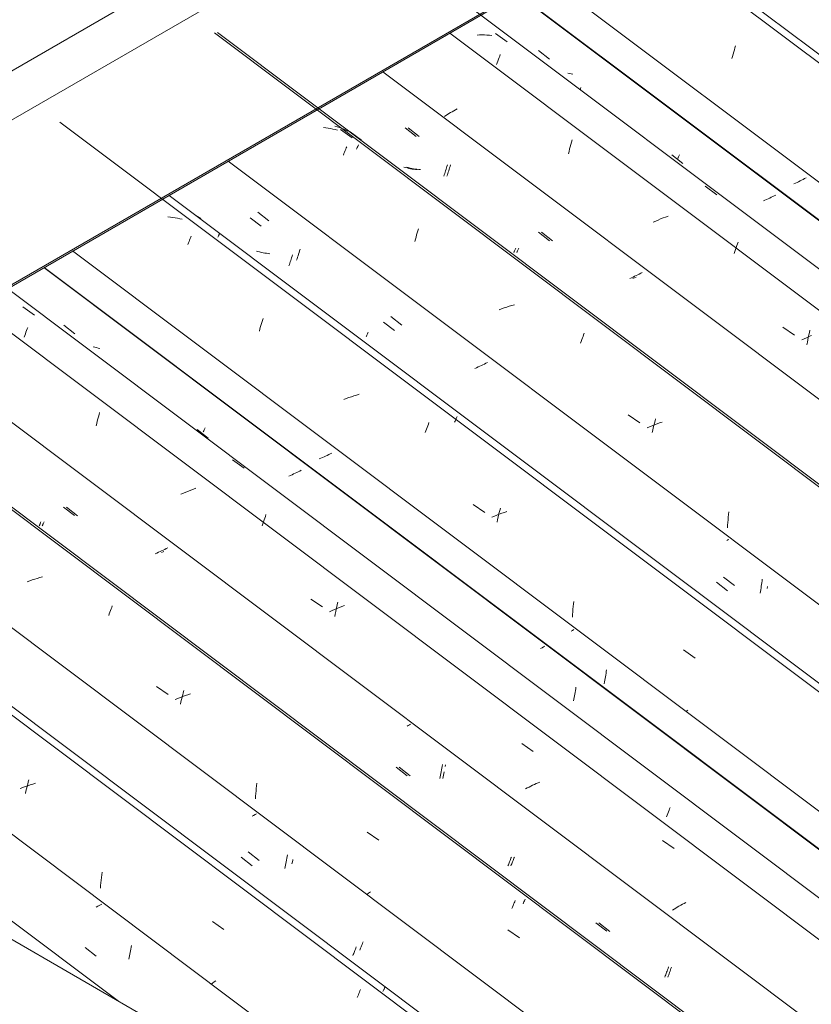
# Model space of a CAD drawing. Header units: metres. Extents: x 6.5 to 21.8, y 0.6 to 11.2.
# Tile 46 of 107: x 12.535 to 13.198, y 5.025 to 5.85. Entities that reach past the tile are written whole.
import ezdxf

# ---------------------------------------------------------------- set-up
doc = ezdxf.new("R2010")
doc.units = ezdxf.units.M
for name, color, linetype, lineweight in [('A-GLAZ-CWMG', 7, 'Continuous', 5), ('A-ROOF', 7, 'Continuous', 5), ('A-ROOF-OTLN', 7, 'Continuous', 5)]:
    doc.layers.add(name, color=color, linetype=linetype, lineweight=lineweight)

# ---------------------------------------------------------------- blocks, each defined once
blk = doc.blocks.new('FP_145-ISO_02')
at = {"layer": 'A-GLAZ-CWMG'}
blk.add_line((12.61746, 5.02811), (12.04126, 5.46058), dxfattribs=at)
blk = doc.blocks.new('FP_146-ISO_02')
at = {"layer": 'A-GLAZ-CWMG', "color": 9, "true_color": 0xc0c0c0}
for p, q in [((12.60006, 5.10745), (12.5989, 5.10685)), ((12.60119, 5.10805), (12.60006, 5.10745)), ((12.60231, 5.10865), (12.60119, 5.10805)), ((12.60341, 5.10925), (12.60231, 5.10865)), ((12.58956, 5.07291), (12.59875, 5.06574)), ((12.62708, 5.06732), (12.62736, 5.06875)), ((12.62736, 5.06875), (12.62762, 5.0702)), ((12.62762, 5.0702), (12.62787, 5.07166)), ((12.62787, 5.07166), (12.62811, 5.07313)), ((12.62811, 5.07313), (12.62833, 5.07462)), ((12.62616, 5.06313), (12.62648, 5.06451)), ((12.62648, 5.06451), (12.62678, 5.0659)), ((12.62678, 5.0659), (12.62708, 5.06732))]:
    blk.add_line(p, q, dxfattribs=at)
blk = doc.blocks.new('FP_147-ISO_02')
at = {"layer": 'A-GLAZ-CWMG'}
blk.add_line((14.22949, 3.99058), (12.17181, 5.53498), dxfattribs=at)
at = {"layer": 'A-GLAZ-CWMG', "color": 9, "true_color": 0xc0c0c0}
for p, q in [((12.54153, 5.20839), (12.53942, 5.20761)), ((12.54097, 5.20781), (12.54146, 5.20969)), ((12.54146, 5.20969), (12.54197, 5.21153)), ((12.54365, 5.20913), (12.54153, 5.20839)), ((12.54197, 5.21153), (12.54249, 5.21334)), ((12.54578, 5.20983), (12.54365, 5.20913)), ((12.54792, 5.2105), (12.54578, 5.20983)), ((12.53733, 5.2068), (12.53524, 5.20595)), ((12.53942, 5.20761), (12.53733, 5.2068)), ((12.53955, 5.20199), (12.54001, 5.20396)), ((12.54001, 5.20396), (12.54048, 5.2059)), ((12.54048, 5.2059), (12.54097, 5.20781)), ((12.60342, 5.13374), (12.60371, 5.13591)), ((12.60251, 5.12494), (12.6027, 5.12716)), ((12.6027, 5.12716), (12.60291, 5.12937)), ((12.60291, 5.12937), (12.60315, 5.13156)), ((12.60315, 5.13156), (12.60342, 5.13374)), ((12.60236, 5.12271), (12.60251, 5.12494)), ((12.69604, 5.09487), (12.70576, 5.08815)), ((12.69756, 5.04418), (12.69625, 5.04325)), ((12.6989, 5.0451), (12.69756, 5.04418)), ((12.69625, 5.04325), (12.69497, 5.04233)), ((12.81875, 5.03462), (12.8192, 5.0357)), ((12.8192, 5.0357), (12.81963, 5.03674)), ((12.81963, 5.03674), (12.82004, 5.03773)), ((12.81732, 5.03106), (12.81781, 5.03229)), ((12.81781, 5.03229), (12.81829, 5.03348)), ((12.81829, 5.03348), (12.81875, 5.03462))]:
    blk.add_line(p, q, dxfattribs=at)
blk = doc.blocks.new('FP_148-ISO_02')
at = {"layer": 'A-GLAZ-CWMG', "color": 9, "true_color": 0xc0c0c0}
for p, q in [((12.73185, 5.18417), (12.7306, 5.18351)), ((12.73306, 5.18484), (12.73185, 5.18417)), ((12.7306, 5.18351), (12.72934, 5.18285)), ((12.75863, 5.1491), (12.75884, 5.1506)), ((12.72016, 5.14864), (12.72935, 5.14148)), ((12.75734, 5.14183), (12.75763, 5.14325)), ((12.75763, 5.14325), (12.7579, 5.14469)), ((12.7579, 5.14469), (12.75816, 5.14615)), ((12.75816, 5.14615), (12.7584, 5.14762)), ((12.7584, 5.14762), (12.75863, 5.1491)), ((12.75673, 5.13903), (12.75704, 5.14042)), ((12.75704, 5.14042), (12.75734, 5.14183)), ((12.81437, 5.0679), (12.81472, 5.06875)), ((12.81472, 5.06875), (12.81508, 5.06963)), ((12.81508, 5.06963), (12.81544, 5.07055)), ((12.81544, 5.07055), (12.81581, 5.0715)), ((12.81581, 5.0715), (12.81618, 5.07248)), ((12.81618, 5.07248), (12.81656, 5.07349)), ((12.8137, 5.0663), (12.81403, 5.06708)), ((12.81403, 5.06708), (12.81437, 5.0679))]:
    blk.add_line(p, q, dxfattribs=at)
blk = doc.blocks.new('FP_149-ISO_02')
at = {"layer": 'A-GLAZ-CWMG'}
blk.add_line((14.35896, 4.06517), (12.30128, 5.60958), dxfattribs=at)
at = {"layer": 'A-GLAZ-CWMG', "color": 9, "true_color": 0xc0c0c0}
for p, q in [((12.54951, 5.38196), (12.54737, 5.38131)), ((12.55166, 5.38257), (12.54951, 5.38196)), ((12.55381, 5.38314), (12.55166, 5.38257)), ((12.54311, 5.37988), (12.541, 5.37912)), ((12.54523, 5.38061), (12.54311, 5.37988)), ((12.54737, 5.38131), (12.54523, 5.38061)), ((12.61132, 5.35637), (12.61182, 5.35764)), ((12.61182, 5.35764), (12.6123, 5.35886)), ((12.60925, 5.35083), (12.60977, 5.35229)), ((12.60977, 5.35229), (12.6103, 5.3537)), ((12.6103, 5.3537), (12.61081, 5.35506)), ((12.61081, 5.35506), (12.61132, 5.35637)), ((12.64927, 5.29145), (12.65897, 5.28475)), ((12.67128, 5.28309), (12.66917, 5.28232)), ((12.67023, 5.28061), (12.67072, 5.28252)), ((12.67072, 5.28252), (12.67122, 5.28439)), ((12.67122, 5.28439), (12.67172, 5.28624)), ((12.6734, 5.28383), (12.67128, 5.28309)), ((12.67172, 5.28624), (12.67224, 5.28804)), ((12.67554, 5.28453), (12.6734, 5.28383)), ((12.67767, 5.2852), (12.67554, 5.28453)), ((12.66707, 5.28151), (12.66499, 5.28066)), ((12.66917, 5.28232), (12.66707, 5.28151)), ((12.66929, 5.2767), (12.66975, 5.27867)), ((12.66975, 5.27867), (12.67023, 5.28061)), ((12.73284, 5.2062), (12.73311, 5.20839)), ((12.73311, 5.20839), (12.7334, 5.21055)), ((12.73221, 5.19958), (12.73239, 5.2018)), ((12.73239, 5.2018), (12.7326, 5.20401)), ((12.7326, 5.20401), (12.73284, 5.2062)), ((12.73206, 5.19735), (12.73221, 5.19958)), ((12.82567, 5.16946), (12.83538, 5.16274)), ((12.82692, 5.11851), (12.82532, 5.11737)), ((12.82855, 5.11964), (12.82692, 5.11851)), ((12.94832, 5.10918), (12.94877, 5.11027)), ((12.94877, 5.11027), (12.9492, 5.1113)), ((12.9492, 5.1113), (12.94962, 5.11229)), ((12.94688, 5.10562), (12.94737, 5.10685)), ((12.94737, 5.10685), (12.94785, 5.10804)), ((12.94785, 5.10804), (12.94832, 5.10918)), ((12.94338, 5.08775), (12.95309, 5.08099))]:
    blk.add_line(p, q, dxfattribs=at)
blk = doc.blocks.new('FP_150-ISO_02')
at = {"layer": 'A-GLAZ-CWMG', "color": 9, "true_color": 0xc0c0c0}
for p, q in [((12.5714, 5.44164), (12.5806, 5.43444)), ((12.55109, 5.42584), (12.5512, 5.42613)), ((12.5512, 5.42613), (12.55134, 5.42645)), ((12.55134, 5.42645), (12.5515, 5.42681)), ((12.5515, 5.42681), (12.55167, 5.42721)), ((12.55167, 5.42721), (12.55186, 5.42765)), ((12.55186, 5.42765), (12.55208, 5.42811)), ((12.55208, 5.42811), (12.55231, 5.42862)), ((12.55231, 5.42862), (12.55255, 5.42916)), ((12.65615, 5.40619), (12.65486, 5.40557)), ((12.65743, 5.40682), (12.65615, 5.40619)), ((12.65868, 5.40745), (12.65743, 5.40682)), ((12.64952, 5.40316), (12.64814, 5.40258)), ((12.65088, 5.40374), (12.64952, 5.40316)), ((12.65223, 5.40434), (12.65088, 5.40374)), ((12.65355, 5.40495), (12.65223, 5.40434)), ((12.65486, 5.40557), (12.65355, 5.40495)), ((12.86008, 5.25885), (12.85906, 5.25832)), ((12.86108, 5.25939), (12.86008, 5.25885)), ((12.86206, 5.25993), (12.86108, 5.25939)), ((12.88841, 5.22455), (12.88861, 5.22605)), ((12.85, 5.22391), (12.85919, 5.21674)), ((12.88686, 5.21583), (12.88715, 5.21725)), ((12.88715, 5.21725), (12.88743, 5.21868)), ((12.88743, 5.21868), (12.8877, 5.22012)), ((12.8877, 5.22012), (12.88795, 5.22159)), ((12.88795, 5.22159), (12.88819, 5.22306)), ((12.88819, 5.22306), (12.88841, 5.22455)), ((12.88655, 5.21443), (12.88686, 5.21583)), ((12.94386, 5.1422), (12.9442, 5.14303)), ((12.9442, 5.14303), (12.94456, 5.1439)), ((12.94456, 5.1439), (12.94492, 5.14481)), ((12.94492, 5.14481), (12.94528, 5.14574)), ((12.94528, 5.14574), (12.94565, 5.14671)), ((12.94565, 5.14671), (12.94603, 5.1477)), ((12.94603, 5.1477), (12.9464, 5.14873)), ((12.94352, 5.1414), (12.94386, 5.1422)), ((13.01715, 5.09374), (13.02634, 5.08659)), ((13.07602, 5.05116), (13.0764, 5.05221)), ((13.0764, 5.05221), (13.07678, 5.0533)), ((13.07678, 5.0533), (13.07716, 5.05441)), ((13.07716, 5.05441), (13.07754, 5.05555)), ((13.07754, 5.05555), (13.07792, 5.05671)), ((13.0749, 5.04819), (13.07527, 5.04915)), ((13.07527, 5.04915), (13.07564, 5.05014)), ((13.07564, 5.05014), (13.07602, 5.05116))]:
    blk.add_line(p, q, dxfattribs=at)
blk = doc.blocks.new('FP_151-ISO_02')
at = {"layer": 'A-GLAZ-CWMG'}
blk.add_line((14.47152, 4.1283), (12.49827, 5.60933), dxfattribs=at)
at = {"layer": 'A-GLAZ-CWMG', "color": 9, "true_color": 0xc0c0c0}
for p, q in [((12.96414, 5.20876), (12.96264, 5.20803)), ((12.96564, 5.20947), (12.96414, 5.20876)), ((12.96717, 5.21017), (12.96564, 5.20947)), ((12.96871, 5.21084), (12.96717, 5.21017)), ((12.97026, 5.21149), (12.96871, 5.21084)), ((12.95971, 5.20652), (12.95827, 5.20574)), ((12.96117, 5.20728), (12.95971, 5.20652)), ((12.96264, 5.20803), (12.96117, 5.20728)), ((13.09106, 5.10993), (13.0896, 5.10917)), ((13.09253, 5.11068), (13.09106, 5.10993)), ((13.08262, 5.10519), (13.08129, 5.10436)), ((13.08397, 5.106), (13.08262, 5.10519)), ((13.08534, 5.10681), (13.08397, 5.106)), ((13.08674, 5.10761), (13.08534, 5.10681)), ((13.08816, 5.1084), (13.08674, 5.10761)), ((13.0896, 5.10917), (13.08816, 5.1084))]:
    blk.add_line(p, q, dxfattribs=at)
blk = doc.blocks.new('FP_152-ISO_02')
at = {"layer": 'A-GLAZ-CWMG', "color": 9, "true_color": 0xc0c0c0}
for p, q in [((12.5718, 5.59389), (12.581, 5.58667)), ((12.60702, 5.56243), (12.60718, 5.56296)), ((12.68329, 5.50653), (12.69249, 5.49933)), ((12.77051, 5.47242), (12.76927, 5.47178)), ((12.76138, 5.46811), (12.76, 5.46753)), ((12.76274, 5.4687), (12.76138, 5.46811)), ((12.76408, 5.4693), (12.76274, 5.4687)), ((12.7654, 5.46991), (12.76408, 5.4693)), ((12.76671, 5.47053), (12.7654, 5.46991)), ((12.768, 5.47115), (12.76671, 5.47053)), ((12.76927, 5.47178), (12.768, 5.47115)), ((12.97209, 5.32391), (12.97089, 5.32328)), ((12.97327, 5.32455), (12.97209, 5.32391)), ((12.97442, 5.32518), (12.97327, 5.32455)), ((13.00026, 5.28949), (13.00046, 5.29099)), ((12.99902, 5.28217), (12.9993, 5.28361)), ((12.9993, 5.28361), (12.99956, 5.28506)), ((12.99956, 5.28506), (12.99981, 5.28652)), ((12.99981, 5.28652), (13.00004, 5.288)), ((13.00004, 5.288), (13.00026, 5.28949)), ((12.99842, 5.27935), (12.99873, 5.28075)), ((12.99873, 5.28075), (12.99902, 5.28217))]:
    blk.add_line(p, q, dxfattribs=at)
blk = doc.blocks.new('Rectangular Mullion - Telha Fibrocimento - Ondulada-1868137-ISO_02')
at = {"layer": 'A-GLAZ-CWMG'}
for p, q in [((14.53167, 4.15843), (12.55495, 5.64206)), ((14.53387, 4.15716), (12.55525, 5.64223)), ((14.41956, 4.09288), (12.44223, 5.57697)), ((14.2902, 4.0181), (12.3128, 5.50225)), ((13.0366, 4.78612), (12.18261, 5.42709))]:
    blk.add_line(p, q, dxfattribs=at)
for name in ['FP_149-ISO_02', 'FP_151-ISO_02', 'FP_152-ISO_02', 'FP_147-ISO_02', 'FP_150-ISO_02', 'FP_145-ISO_02', 'FP_148-ISO_02', 'FP_146-ISO_02']:
    blk.add_blockref(name, (0, 0), dxfattribs=at)
blk = doc.blocks.new('FP_160-ISO_02')
at = {"layer": 'A-GLAZ-CWMG'}
blk.add_line((14.23704, 3.99214), (12.26345, 5.47343), dxfattribs=at)
at = {"layer": 'A-GLAZ-CWMG', "color": 9, "true_color": 0xc0c0c0}
for p, q in [((12.83891, 5.03604), (12.83919, 5.03666)), ((12.83919, 5.03666), (12.83945, 5.03723)), ((12.83945, 5.03723), (12.83969, 5.03776)), ((12.83969, 5.03776), (12.8399, 5.03825)), ((12.8399, 5.03825), (12.84009, 5.0387)), ((12.84009, 5.0387), (12.84026, 5.0391)), ((12.84026, 5.0391), (12.8404, 5.03946))]:
    blk.add_line(p, q, dxfattribs=at)
blk = doc.blocks.new('FP_161-ISO_02')
at = {"layer": 'A-GLAZ-CWMG', "color": 9, "true_color": 0xc0c0c0}
for p, q in [((12.72601, 5.15297), (12.73519, 5.1458)), ((12.76267, 5.14305), (12.76305, 5.14462)), ((12.76305, 5.14462), (12.76341, 5.14621)), ((12.76341, 5.14621), (12.76354, 5.14677)), ((12.8214, 5.07556), (12.82183, 5.07665)), ((12.82183, 5.07665), (12.82226, 5.07778)), ((12.81939, 5.07076), (12.81977, 5.07164)), ((12.81977, 5.07164), (12.82016, 5.07255)), ((12.82016, 5.07255), (12.82057, 5.07352)), ((12.82057, 5.07352), (12.82098, 5.07452)), ((12.82098, 5.07452), (12.8214, 5.07556))]:
    blk.add_line(p, q, dxfattribs=at)
blk = doc.blocks.new('FP_162-ISO_02')
at = {"layer": 'A-GLAZ-CWMG'}
blk.add_line((14.36142, 4.06543), (12.30374, 5.60983), dxfattribs=at)
at = {"layer": 'A-GLAZ-CWMG', "color": 9, "true_color": 0xc0c0c0}
for p, q in [((12.95626, 5.10966), (12.95661, 5.11047)), ((12.95661, 5.11047), (12.95694, 5.11124)), ((12.95694, 5.11124), (12.95726, 5.11198)), ((12.95726, 5.11198), (12.95757, 5.11267)), ((12.95757, 5.11267), (12.95785, 5.11332))]:
    blk.add_line(p, q, dxfattribs=at)
blk = doc.blocks.new('FP_163-ISO_02')
at = {"layer": 'A-GLAZ-CWMG', "color": 9, "true_color": 0xc0c0c0}
for p, q in [((12.57401, 5.44161), (12.5832, 5.43441)), ((12.55366, 5.42582), (12.55377, 5.42611)), ((12.55377, 5.42611), (12.55391, 5.42644)), ((12.55391, 5.42644), (12.55407, 5.4268)), ((12.55407, 5.4268), (12.55425, 5.4272)), ((12.55425, 5.4272), (12.55444, 5.42763)), ((12.55444, 5.42763), (12.55466, 5.4281)), ((12.55466, 5.4281), (12.55489, 5.42861)), ((12.55489, 5.42861), (12.55513, 5.42915)), ((12.65486, 5.40426), (12.65351, 5.40367)), ((12.65551, 5.40456), (12.65486, 5.40426)), ((12.89099, 5.22441), (12.89119, 5.2259)), ((12.85253, 5.22384), (12.86172, 5.21667)), ((12.88941, 5.21571), (12.88971, 5.21712)), ((12.88971, 5.21712), (12.88999, 5.21855)), ((12.88999, 5.21855), (12.89026, 5.21999)), ((12.8891, 5.21431), (12.88941, 5.21571)), ((12.94636, 5.14215), (12.9467, 5.14298)), ((12.9467, 5.14298), (12.94706, 5.14385)), ((12.94706, 5.14385), (12.94742, 5.14475)), ((12.94742, 5.14475), (12.94778, 5.14568)), ((12.94778, 5.14568), (12.94815, 5.14664)), ((12.94815, 5.14664), (12.94853, 5.14763)), ((12.94853, 5.14763), (12.94891, 5.14866)), ((12.94602, 5.14136), (12.94636, 5.14215)), ((13.01963, 5.09366), (13.02883, 5.08651)), ((13.07849, 5.05107), (13.07887, 5.05211)), ((13.07887, 5.05211), (13.07925, 5.05319)), ((13.07925, 5.05319), (13.07963, 5.0543)), ((13.07963, 5.0543), (13.08001, 5.05543)), ((13.08001, 5.05543), (13.08039, 5.05659)), ((13.07737, 5.04811), (13.07774, 5.04906)), ((13.07774, 5.04906), (13.07811, 5.05005)), ((13.07811, 5.05005), (13.07849, 5.05107))]:
    blk.add_line(p, q, dxfattribs=at)
blk = doc.blocks.new('FP_164-ISO_02')
at = {"layer": 'A-GLAZ-CWMG'}
blk.add_line((14.49542, 4.14509), (12.43774, 5.68949), dxfattribs=at)
at = {"layer": 'A-GLAZ-CWMG', "color": 9, "true_color": 0xc0c0c0}
for p, q in [((12.53737, 5.60922), (12.54705, 5.60221)), ((12.53951, 5.58663), (12.54002, 5.58803)), ((12.54002, 5.58803), (12.54053, 5.58939)), ((12.54053, 5.58939), (12.54103, 5.5907)), ((12.54103, 5.5907), (12.54152, 5.59197)), ((12.53846, 5.58369), (12.53899, 5.58518)), ((12.53899, 5.58518), (12.53951, 5.58663)), ((12.59923, 5.51148), (12.5997, 5.51342)), ((12.5997, 5.51342), (12.60018, 5.51533)), ((12.60018, 5.51533), (12.60068, 5.51722)), ((12.60068, 5.51722), (12.60118, 5.51906)), ((12.60118, 5.51906), (12.60168, 5.52088)), ((12.59878, 5.50951), (12.59923, 5.51148)), ((12.71299, 5.48113), (12.72263, 5.47405)), ((12.67805, 5.45579), (12.67595, 5.45497)), ((12.68016, 5.45657), (12.67805, 5.45579)), ((12.68227, 5.45732), (12.68016, 5.45657)), ((12.6718, 5.45325), (12.66975, 5.45235)), ((12.67387, 5.45413), (12.6718, 5.45325)), ((12.67595, 5.45497), (12.67387, 5.45413)), ((12.73883, 5.42926), (12.73936, 5.43083)), ((12.73936, 5.43083), (12.73989, 5.43237)), ((12.73989, 5.43237), (12.74041, 5.43386)), ((12.74041, 5.43386), (12.74094, 5.43531)), ((12.73777, 5.42599), (12.7383, 5.42764)), ((12.7383, 5.42764), (12.73883, 5.42926)), ((12.77849, 5.36467), (12.78819, 5.35803)), ((12.80031, 5.35678), (12.79826, 5.35587)), ((12.79977, 5.35615), (12.80021, 5.35815)), ((12.80021, 5.35815), (12.80067, 5.36012)), ((12.80238, 5.35765), (12.80031, 5.35678)), ((12.80067, 5.36012), (12.80114, 5.36206)), ((12.80446, 5.3585), (12.80238, 5.35765)), ((12.80656, 5.35931), (12.80446, 5.3585)), ((12.79623, 5.35494), (12.79422, 5.35398)), ((12.79826, 5.35587), (12.79623, 5.35494)), ((12.79855, 5.35), (12.79894, 5.35207)), ((12.79894, 5.35207), (12.79935, 5.35412)), ((12.79935, 5.35412), (12.79977, 5.35615)), ((12.95503, 5.24368), (12.96475, 5.23701)), ((13.07637, 5.18232), (13.07689, 5.18376)), ((13.07689, 5.18376), (13.0774, 5.18515)), ((13.0774, 5.18515), (13.07791, 5.18649)), ((13.07791, 5.18649), (13.07841, 5.1878)), ((13.07841, 5.1878), (13.07889, 5.18905)), ((13.07889, 5.18905), (13.07937, 5.19026)), ((13.07292, 5.16266), (13.08265, 5.15596))]:
    blk.add_line(p, q, dxfattribs=at)
blk = doc.blocks.new('FP_165-ISO_02')
at = {"layer": 'A-GLAZ-CWMG', "color": 9, "true_color": 0xc0c0c0}
for p, q in [((12.59765, 5.57544), (12.59629, 5.57585)), ((12.59903, 5.57506), (12.59765, 5.57544)), ((12.60042, 5.57472), (12.59903, 5.57506)), ((12.60183, 5.57441), (12.60042, 5.57472)), ((12.68861, 5.50477), (12.68876, 5.50511)), ((12.68876, 5.50511), (12.68892, 5.50549)), ((12.68892, 5.50549), (12.6891, 5.5059)), ((12.6891, 5.5059), (12.6893, 5.50635)), ((12.6893, 5.50635), (12.68952, 5.50684)), ((12.68952, 5.50684), (12.68976, 5.50736)), ((12.68976, 5.50736), (12.69001, 5.50792)), ((12.68849, 5.50447), (12.68861, 5.50477)), ((12.78691, 5.48247), (12.78555, 5.48188)), ((12.78826, 5.48306), (12.78691, 5.48247)), ((12.78959, 5.48367), (12.78826, 5.48306)), ((12.79091, 5.48428), (12.78959, 5.48367)), ((12.7922, 5.4849), (12.79091, 5.48428)), ((12.79348, 5.48553), (12.7922, 5.4849)), ((12.79473, 5.48616), (12.79348, 5.48553)), ((12.79596, 5.4868), (12.79473, 5.48616)), ((12.99757, 5.33841), (12.9964, 5.33778)), ((12.99872, 5.33904), (12.99757, 5.33841)), ((13.02497, 5.29808), (13.02523, 5.29954)), ((13.02523, 5.29954), (13.02546, 5.30101)), ((13.02546, 5.30101), (13.02569, 5.3025)), ((13.02569, 5.3025), (13.02589, 5.30399)), ((13.02589, 5.30399), (13.02607, 5.3055)), ((13.02413, 5.2938), (13.02442, 5.29521)), ((13.02442, 5.29521), (13.02471, 5.29664)), ((13.02471, 5.29664), (13.02497, 5.29808))]:
    blk.add_line(p, q, dxfattribs=at)
blk = doc.blocks.new('FP_166-ISO_02')
at = {"layer": 'A-GLAZ-CWMG'}
blk.add_line((14.62598, 4.21949), (12.5683, 5.76389), dxfattribs=at)
at = {"layer": 'A-GLAZ-CWMG', "color": 9, "true_color": 0xc0c0c0}
for p, q in [((12.6609, 5.68435), (12.65888, 5.68455)), ((12.6629, 5.68409), (12.6609, 5.68435)), ((12.66488, 5.68378), (12.6629, 5.68409)), ((12.66683, 5.68341), (12.66488, 5.68378)), ((12.66876, 5.68299), (12.66683, 5.68341)), ((12.67066, 5.6825), (12.66876, 5.68299)), ((12.67557, 5.66136), (12.67607, 5.66267)), ((12.67607, 5.66267), (12.67657, 5.66393)), ((12.67657, 5.66393), (12.67705, 5.66514)), ((12.67705, 5.66514), (12.67753, 5.6663)), ((12.67753, 5.6663), (12.67799, 5.66741)), ((12.67799, 5.66741), (12.67843, 5.66848)), ((12.73696, 5.59441), (12.73748, 5.59617)), ((12.73748, 5.59617), (12.73801, 5.59789)), ((12.73801, 5.59789), (12.73855, 5.59958)), ((12.73542, 5.58891), (12.73593, 5.59078)), ((12.73593, 5.59078), (12.73644, 5.59261)), ((12.73644, 5.59261), (12.73696, 5.59441)), ((12.80819, 5.5325), (12.80609, 5.53169)), ((12.8103, 5.53327), (12.80819, 5.5325)), ((12.81243, 5.53401), (12.8103, 5.53327)), ((12.81456, 5.53471), (12.81243, 5.53401)), ((12.8167, 5.53537), (12.81456, 5.53471)), ((12.81884, 5.53599), (12.8167, 5.53537)), ((12.87426, 5.50392), (12.8748, 5.50543)), ((12.8748, 5.50543), (12.87533, 5.50691)), ((12.87533, 5.50691), (12.87585, 5.50833)), ((12.87585, 5.50833), (12.87637, 5.50971)), ((12.87637, 5.50971), (12.87688, 5.51104)), ((12.87688, 5.51104), (12.87738, 5.51233)), ((12.91437, 5.44386), (12.92406, 5.43717)), ((12.93674, 5.43885), (12.93724, 5.4407)), ((12.93214, 5.43397), (12.93007, 5.43309)), ((12.93422, 5.43482), (12.93214, 5.43397)), ((12.93631, 5.43564), (12.93422, 5.43482)), ((12.93438, 5.42911), (12.93482, 5.43112)), ((12.93482, 5.43112), (12.93528, 5.4331)), ((12.93528, 5.4331), (12.93575, 5.43505)), ((12.93575, 5.43505), (12.93624, 5.43696)), ((12.93624, 5.43696), (12.93674, 5.43885)), ((12.93842, 5.43642), (12.93631, 5.43564)), ((12.94054, 5.43717), (12.93842, 5.43642)), ((12.94267, 5.43788), (12.94054, 5.43717)), ((12.99796, 5.35612), (12.99816, 5.35833)), ((12.99816, 5.35833), (12.99839, 5.36053)), ((12.99839, 5.36053), (12.99865, 5.36272)), ((12.99752, 5.34943), (12.99764, 5.35166)), ((12.99764, 5.35166), (12.99778, 5.35389)), ((12.99778, 5.35389), (12.99796, 5.35612)), ((13.09062, 5.32199), (13.10032, 5.31526)), ((13.09408, 5.27165), (13.09245, 5.27049))]:
    blk.add_line(p, q, dxfattribs=at)
blk = doc.blocks.new('FP_167-ISO_02')
at = {"layer": 'A-GLAZ-CWMG', "color": 9, "true_color": 0xc0c0c0}
for p, q in [((12.72773, 5.68379), (12.73693, 5.67659)), ((12.76053, 5.64457), (12.76091, 5.64567)), ((12.76091, 5.64567), (12.76129, 5.6468)), ((12.76129, 5.6468), (12.76167, 5.64796)), ((12.76167, 5.64796), (12.76204, 5.64914)), ((12.76204, 5.64914), (12.76241, 5.65035)), ((12.76241, 5.65035), (12.76278, 5.65159)), ((12.76278, 5.65159), (12.76314, 5.65285)), ((12.76015, 5.6435), (12.76053, 5.64457)), ((12.8393, 5.59647), (12.8485, 5.58928)), ((12.91728, 5.55826), (12.91592, 5.55767)), ((12.91863, 5.55886), (12.91728, 5.55826)), ((12.91995, 5.55947), (12.91863, 5.55886)), ((12.92126, 5.56008), (12.91995, 5.55947)), ((12.92255, 5.56071), (12.92126, 5.56008)), ((12.92382, 5.56134), (12.92255, 5.56071)), ((12.92506, 5.56197), (12.92382, 5.56134)), ((12.92629, 5.56261), (12.92506, 5.56197)), ((13.12845, 5.41457), (13.1276, 5.4141)), ((13.1276, 5.4141), (13.12674, 5.41363)), ((13.15629, 5.37983), (13.15647, 5.38134)), ((13.11811, 5.37873), (13.12731, 5.37155)), ((13.15514, 5.37245), (13.1554, 5.3739)), ((13.1554, 5.3739), (13.15565, 5.37536)), ((13.15565, 5.37536), (13.15588, 5.37684)), ((13.15588, 5.37684), (13.15609, 5.37833)), ((13.15609, 5.37833), (13.15629, 5.37983)), ((13.15457, 5.36959), (13.15486, 5.37101)), ((13.15486, 5.37101), (13.15514, 5.37245))]:
    blk.add_line(p, q, dxfattribs=at)
blk = doc.blocks.new('FP_168-ISO_02')
at = {"layer": 'A-GLAZ-CWMG'}
blk.add_line((14.75544, 4.29408), (12.69776, 5.83849), dxfattribs=at)
at = {"layer": 'A-GLAZ-CWMG', "color": 9, "true_color": 0xc0c0c0}
for p, q in [((12.79107, 5.75905), (12.78906, 5.75928)), ((12.79306, 5.75877), (12.79107, 5.75905)), ((12.79503, 5.75843), (12.79306, 5.75877)), ((12.79697, 5.75803), (12.79503, 5.75843)), ((12.79889, 5.75758), (12.79697, 5.75803)), ((12.80078, 5.75707), (12.79889, 5.75758)), ((12.80344, 5.7577), (12.81305, 5.75062)), ((12.80576, 5.73624), (12.80626, 5.73753)), ((12.80626, 5.73753), (12.80676, 5.73877)), ((12.80676, 5.73877), (12.80724, 5.73996)), ((12.80724, 5.73996), (12.80771, 5.7411)), ((12.80771, 5.7411), (12.80816, 5.74219)), ((12.80816, 5.74219), (12.8086, 5.74323)), ((12.86708, 5.66942), (12.86761, 5.67117)), ((12.86761, 5.67117), (12.86814, 5.67288)), ((12.86814, 5.67288), (12.86868, 5.67455)), ((12.86553, 5.66395), (12.86604, 5.66581)), ((12.86604, 5.66581), (12.86656, 5.66763)), ((12.86656, 5.66763), (12.86708, 5.66942)), ((12.93824, 5.60749), (12.93614, 5.60669)), ((12.94035, 5.60825), (12.93824, 5.60749)), ((12.94248, 5.60898), (12.94035, 5.60825)), ((12.94461, 5.60967), (12.94248, 5.60898)), ((12.94676, 5.61032), (12.94461, 5.60967)), ((12.9489, 5.61093), (12.94676, 5.61032)), ((13.00429, 5.57877), (13.00482, 5.58028)), ((13.00482, 5.58028), (13.00535, 5.58174)), ((13.00535, 5.58174), (13.00588, 5.58315)), ((13.00588, 5.58315), (13.0064, 5.58451)), ((13.0064, 5.58451), (13.00691, 5.58583)), ((13.00691, 5.58583), (13.00741, 5.5871)), ((13.04431, 5.51879), (13.05399, 5.51209)), ((13.06618, 5.51185), (13.06668, 5.51373)), ((13.06668, 5.51373), (13.06719, 5.51558)), ((13.06207, 5.50887), (13.06001, 5.508)), ((13.06416, 5.50972), (13.06207, 5.50887)), ((13.06625, 5.51053), (13.06416, 5.50972)), ((13.0643, 5.50402), (13.06475, 5.50602)), ((13.06475, 5.50602), (13.06522, 5.508)), ((13.06522, 5.508), (13.06569, 5.50994)), ((13.06569, 5.50994), (13.06618, 5.51185)), ((13.06836, 5.51131), (13.06625, 5.51053)), ((13.07048, 5.51205), (13.06836, 5.51131)), ((13.07262, 5.51275), (13.07048, 5.51205)), ((13.12762, 5.42876), (13.1278, 5.43098)), ((13.1278, 5.43098), (13.12801, 5.43319)), ((13.12801, 5.43319), (13.12824, 5.43539)), ((13.12824, 5.43539), (13.1285, 5.43758)), ((13.12736, 5.42429), (13.12747, 5.42653)), ((13.12747, 5.42653), (13.12762, 5.42876))]:
    blk.add_line(p, q, dxfattribs=at)
blk = doc.blocks.new('FP_169-ISO_02')
at = {"layer": 'A-GLAZ-CWMG', "color": 9, "true_color": 0xc0c0c0}
for p, q in [((12.8574, 5.75902), (12.86661, 5.75182)), ((12.89247, 5.72679), (12.89283, 5.72806)), ((12.85763, 5.72576), (12.85625, 5.72614)), ((12.85902, 5.72541), (12.85763, 5.72576)), ((12.86043, 5.72509), (12.85902, 5.72541)), ((12.86185, 5.72481), (12.86043, 5.72509)), ((12.86328, 5.72456), (12.86185, 5.72481)), ((12.86473, 5.72435), (12.86328, 5.72456)), ((12.86619, 5.72417), (12.86473, 5.72435)), ((12.86766, 5.72402), (12.86619, 5.72417)), ((12.88984, 5.71865), (12.89022, 5.71973)), ((12.89022, 5.71973), (12.8906, 5.72084)), ((12.8906, 5.72084), (12.89098, 5.72197)), ((12.89098, 5.72197), (12.89136, 5.72314)), ((12.89136, 5.72314), (12.89173, 5.72433)), ((12.89173, 5.72433), (12.8921, 5.72555)), ((12.8921, 5.72555), (12.89247, 5.72679)), ((12.96899, 5.6717), (12.9782, 5.6645)), ((12.9484, 5.65462), (12.94854, 5.65496)), ((12.94854, 5.65496), (12.9487, 5.65533)), ((12.9487, 5.65533), (12.94888, 5.65574)), ((12.94888, 5.65574), (12.94908, 5.65618)), ((12.94908, 5.65618), (12.94929, 5.65666)), ((12.94929, 5.65666), (12.94953, 5.65718)), ((12.94953, 5.65718), (12.94977, 5.65773)), ((12.94977, 5.65773), (12.95004, 5.65832)), ((13.05469, 5.63728), (13.05345, 5.63665)), ((13.05592, 5.63792), (13.05469, 5.63728)), ((13.04694, 5.63355), (13.04559, 5.63296)), ((13.04828, 5.63416), (13.04694, 5.63355)), ((13.0496, 5.63477), (13.04828, 5.63416)), ((13.05091, 5.63539), (13.0496, 5.63477)), ((13.05219, 5.63601), (13.05091, 5.63539)), ((13.05345, 5.63665), (13.05219, 5.63601))]:
    blk.add_line(p, q, dxfattribs=at)
blk = doc.blocks.new('FP_170-ISO_02')
at = {"layer": 'A-GLAZ-CWMG'}
blk.add_line((14.86801, 4.35721), (12.89476, 5.83824), dxfattribs=at)
at = {"layer": 'A-GLAZ-CWMG', "color": 9, "true_color": 0xc0c0c0}
for p, q in [((12.89153, 5.76925), (12.89029, 5.76841)), ((12.89281, 5.77008), (12.89153, 5.76925)), ((12.8941, 5.77091), (12.89281, 5.77008)), ((12.89543, 5.77173), (12.8941, 5.77091)), ((12.89677, 5.77255), (12.89543, 5.77173)), ((12.89814, 5.77336), (12.89677, 5.77255)), ((12.89953, 5.77416), (12.89814, 5.77336)), ((12.90095, 5.77495), (12.89953, 5.77416))]:
    blk.add_line(p, q, dxfattribs=at)
blk = doc.blocks.new('FP_171-ISO_02')
at = {"layer": 'A-GLAZ-CWMG', "color": 9, "true_color": 0xc0c0c0}
for p, q in [((12.96919, 5.82384), (12.97839, 5.81663)), ((13.00406, 5.79093), (13.00425, 5.79159)), ((13.00425, 5.79159), (13.00461, 5.79286)), ((13.08078, 5.7365), (13.08998, 5.7293)), ((13.16768, 5.70277), (13.16646, 5.70213)), ((13.15871, 5.6984), (13.15736, 5.6978)), ((13.16005, 5.699), (13.15871, 5.6984)), ((13.16137, 5.69961), (13.16005, 5.699)), ((13.16267, 5.70023), (13.16137, 5.69961)), ((13.16396, 5.70086), (13.16267, 5.70023)), ((13.16522, 5.70149), (13.16396, 5.70086)), ((13.16646, 5.70213), (13.16522, 5.70149))]:
    blk.add_line(p, q, dxfattribs=at)
blk = doc.blocks.new('Rectangular Mullion - Telha Fibrocimento - Ondulada-V156-ISO_02')
at = {"layer": 'A-GLAZ-CWMG'}
for p, q in [((14.92815, 4.38734), (12.95144, 5.87097)), ((14.93036, 4.38607), (12.95173, 5.87114)), ((14.81604, 4.32179), (12.83871, 5.80588)), ((14.68668, 4.24701), (12.70928, 5.73116)), ((14.55663, 4.17175), (12.5791, 5.656))]:
    blk.add_line(p, q, dxfattribs=at)
for name in ['FP_168-ISO_02', 'FP_170-ISO_02', 'FP_171-ISO_02', 'FP_166-ISO_02', 'FP_169-ISO_02', 'FP_164-ISO_02', 'FP_167-ISO_02', 'FP_162-ISO_02', 'FP_165-ISO_02', 'FP_163-ISO_02', 'FP_160-ISO_02', 'FP_161-ISO_02']:
    blk.add_blockref(name, (0, 0), dxfattribs=at)
blk = doc.blocks.new('FP_179-ISO_02')
at = {"layer": 'A-GLAZ-CWMG'}
blk.add_line((14.63353, 4.22105), (12.65993, 5.70234), dxfattribs=at)
at = {"layer": 'A-GLAZ-CWMG', "color": 9, "true_color": 0xc0c0c0}
for p, q in [((12.68358, 5.68489), (12.68218, 5.68571)), ((12.68496, 5.68402), (12.68358, 5.68489)), ((12.6863, 5.68311), (12.68496, 5.68402)), ((12.7016, 5.66943), (12.70176, 5.66981)), ((12.70176, 5.66981), (12.70189, 5.67015)), ((12.70189, 5.67015), (12.70199, 5.67044)), ((12.70074, 5.66749), (12.70099, 5.66804)), ((12.70099, 5.66804), (12.70122, 5.66855)), ((12.70122, 5.66855), (12.70142, 5.66901)), ((12.70142, 5.66901), (12.7016, 5.66943)), ((12.89887, 5.51256), (12.89923, 5.51339)), ((12.89923, 5.51339), (12.89959, 5.51418)), ((12.89959, 5.51418), (12.89992, 5.51493)), ((12.89992, 5.51493), (12.90024, 5.51563)), ((12.90024, 5.51563), (12.90054, 5.51629)), ((12.90054, 5.51629), (12.90082, 5.51691)), ((12.90082, 5.51691), (12.90108, 5.51748))]:
    blk.add_line(p, q, dxfattribs=at)
blk = doc.blocks.new('FP_180-ISO_02')
at = {"layer": 'A-GLAZ-CWMG', "color": 9, "true_color": 0xc0c0c0}
for p, q in [((12.7342, 5.68844), (12.7434, 5.68122)), ((12.73426, 5.65547), (12.73288, 5.65585)), ((12.73566, 5.65512), (12.73426, 5.65547)), ((12.73707, 5.6548), (12.73566, 5.65512)), ((12.73849, 5.65451), (12.73707, 5.6548)), ((12.73993, 5.65426), (12.73849, 5.65451)), ((12.74138, 5.65404), (12.73993, 5.65426)), ((12.74284, 5.65385), (12.74138, 5.65404)), ((12.74431, 5.65369), (12.74284, 5.65385)), ((12.76782, 5.65196), (12.76825, 5.65329)), ((12.76825, 5.65329), (12.76869, 5.65465)), ((12.76869, 5.65465), (12.76912, 5.65605)), ((12.76912, 5.65605), (12.76954, 5.65747)), ((12.7665, 5.64819), (12.76694, 5.64941)), ((12.76694, 5.64941), (12.76738, 5.65067)), ((12.76738, 5.65067), (12.76782, 5.65196)), ((12.8456, 5.601), (12.85479, 5.59379)), ((12.82598, 5.58672), (12.82626, 5.58734)), ((12.82626, 5.58734), (12.82656, 5.588)), ((12.8249, 5.58434), (12.82507, 5.58473)), ((12.82507, 5.58473), (12.82526, 5.58516)), ((12.82526, 5.58516), (12.82548, 5.58563)), ((12.82548, 5.58563), (12.82572, 5.58615)), ((12.82572, 5.58615), (12.82598, 5.58672)), ((13.12397, 5.38303), (13.13316, 5.37585)), ((13.16055, 5.3736), (13.1609, 5.3752))]:
    blk.add_line(p, q, dxfattribs=at)
blk = doc.blocks.new('FP_181-ISO_02')
at = {"layer": 'A-GLAZ-CWMG'}
blk.add_line((14.75791, 4.29434), (12.70023, 5.83874), dxfattribs=at)
at = {"layer": 'A-GLAZ-CWMG', "color": 9, "true_color": 0xc0c0c0}
for p, q in [((12.80059, 5.75987), (12.79871, 5.7604)), ((12.80244, 5.75927), (12.80059, 5.75987)), ((12.80426, 5.75862), (12.80244, 5.75927)), ((12.80605, 5.75791), (12.80426, 5.75862)), ((12.8078, 5.75713), (12.80605, 5.75791)), ((12.80952, 5.7563), (12.8078, 5.75713)), ((12.81149, 5.75576), (12.82104, 5.74861)), ((12.81774, 5.74333), (12.81804, 5.74401)), ((12.81804, 5.74401), (12.81832, 5.74466)), ((12.81673, 5.74104), (12.81708, 5.74184)), ((12.81708, 5.74184), (12.81742, 5.74261)), ((12.81742, 5.74261), (12.81774, 5.74333))]:
    blk.add_line(p, q, dxfattribs=at)
blk = doc.blocks.new('FP_182-ISO_02')
at = {"layer": 'A-GLAZ-CWMG', "color": 9, "true_color": 0xc0c0c0}
for p, q in [((12.86004, 5.75901), (12.86924, 5.7518)), ((12.89508, 5.72678), (12.89545, 5.72805)), ((12.86022, 5.72575), (12.85885, 5.72613)), ((12.86162, 5.7254), (12.86022, 5.72575)), ((12.86303, 5.72509), (12.86162, 5.7254)), ((12.86445, 5.72481), (12.86303, 5.72509)), ((12.86588, 5.72456), (12.86445, 5.72481)), ((12.86733, 5.72435), (12.86588, 5.72456)), ((12.86879, 5.72417), (12.86733, 5.72435)), ((12.87026, 5.72402), (12.86879, 5.72417)), ((12.89245, 5.71864), (12.89283, 5.71972)), ((12.89283, 5.71972), (12.89321, 5.72083)), ((12.89321, 5.72083), (12.89359, 5.72197)), ((12.89359, 5.72197), (12.89397, 5.72313)), ((12.89397, 5.72313), (12.89435, 5.72432)), ((12.89435, 5.72432), (12.89472, 5.72554)), ((12.89472, 5.72554), (12.89508, 5.72678)), ((12.97159, 5.67166), (12.9808, 5.66446)), ((12.95097, 5.6546), (12.95111, 5.65494)), ((12.95111, 5.65494), (12.95127, 5.65531)), ((12.95127, 5.65531), (12.95145, 5.65572)), ((12.95145, 5.65572), (12.95165, 5.65617)), ((12.95165, 5.65617), (12.95187, 5.65665)), ((12.95187, 5.65665), (12.9521, 5.65717)), ((12.9521, 5.65717), (12.95235, 5.65772)), ((12.95235, 5.65772), (12.95262, 5.65831)), ((13.04957, 5.63348), (13.04821, 5.63288)), ((13.05091, 5.63408), (13.04957, 5.63348))]:
    blk.add_line(p, q, dxfattribs=at)
blk = doc.blocks.new('FP_183-ISO_02')
at = {"layer": 'A-GLAZ-CWMG'}
blk.add_line((14.89191, 4.374), (12.83423, 5.9184), dxfattribs=at)
at = {"layer": 'A-GLAZ-CWMG', "color": 9, "true_color": 0xc0c0c0}
for p, q in [((12.91973, 5.83678), (12.91763, 5.83672)), ((12.92181, 5.83678), (12.91973, 5.83678)), ((12.92388, 5.83673), (12.92181, 5.83678)), ((12.92593, 5.83663), (12.92388, 5.83673)), ((12.92797, 5.83648), (12.92593, 5.83663)), ((12.92998, 5.83627), (12.92797, 5.83648)), ((12.93316, 5.83802), (12.94283, 5.83101)), ((12.93613, 5.81777), (12.93664, 5.81912)), ((12.93664, 5.81912), (12.93714, 5.82042)), ((12.93404, 5.81196), (12.93457, 5.81348)), ((12.93457, 5.81348), (12.9351, 5.81495)), ((12.9351, 5.81495), (12.93562, 5.81639)), ((12.93562, 5.81639), (12.93613, 5.81777)), ((12.99567, 5.74325), (12.99615, 5.74515)), ((12.99615, 5.74515), (12.99665, 5.74703)), ((12.99665, 5.74703), (12.99716, 5.74887)), ((12.99428, 5.73736), (12.99473, 5.73935)), ((12.99473, 5.73935), (12.99519, 5.74131)), ((12.99519, 5.74131), (12.99567, 5.74325)), ((13.10869, 5.71011), (13.11832, 5.70304)), ((13.06721, 5.68098), (13.06518, 5.68005)), ((13.06927, 5.68188), (13.06721, 5.68098)), ((13.07134, 5.68274), (13.06927, 5.68188)), ((13.07342, 5.68358), (13.07134, 5.68274)), ((13.07552, 5.68439), (13.07342, 5.68358)), ((13.07763, 5.68516), (13.07552, 5.68439)), ((13.13517, 5.66043), (13.1357, 5.66196)), ((13.1357, 5.66196), (13.13623, 5.66345)), ((13.13305, 5.65391), (13.13358, 5.6556)), ((13.13358, 5.6556), (13.13411, 5.65725)), ((13.13411, 5.65725), (13.13464, 5.65886)), ((13.13464, 5.65886), (13.13517, 5.66043)), ((13.17381, 5.59215), (13.18349, 5.58551)), ((13.19544, 5.5857), (13.19589, 5.5877)), ((13.19589, 5.5877), (13.19635, 5.58967)), ((13.1915, 5.58243), (13.1895, 5.58145)), ((13.19351, 5.58338), (13.1915, 5.58243)), ((13.19555, 5.58431), (13.19351, 5.58338)), ((13.19384, 5.57745), (13.19421, 5.57955)), ((13.19421, 5.57955), (13.1946, 5.58162)), ((13.1946, 5.58162), (13.19502, 5.58367)), ((13.19502, 5.58367), (13.19544, 5.5857)), ((13.1976, 5.58521), (13.19555, 5.58431))]:
    blk.add_line(p, q, dxfattribs=at)
blk = doc.blocks.new('FP_184-ISO_02')
at = {"layer": 'A-GLAZ-CWMG', "color": 9, "true_color": 0xc0c0c0}
for p, q in [((12.99494, 5.80448), (12.99355, 5.80485)), ((12.99633, 5.80414), (12.99494, 5.80448)), ((12.99774, 5.80383), (12.99633, 5.80414)), ((13.08664, 5.73538), (13.08687, 5.73591)), ((13.08687, 5.73591), (13.08713, 5.73647)), ((13.08572, 5.73328), (13.08587, 5.73363)), ((13.08587, 5.73363), (13.08603, 5.73401)), ((13.08603, 5.73401), (13.08622, 5.73443)), ((13.08622, 5.73443), (13.08642, 5.73489)), ((13.08642, 5.73489), (13.08664, 5.73538)), ((13.18422, 5.71274), (13.18288, 5.71214)), ((13.18555, 5.71334), (13.18422, 5.71274)), ((13.18686, 5.71396), (13.18555, 5.71334)), ((13.18815, 5.71458), (13.18686, 5.71396)), ((13.18942, 5.71521), (13.18815, 5.71458)), ((13.19067, 5.71585), (13.18942, 5.71521)), ((13.1919, 5.71649), (13.19067, 5.71585)), ((13.1931, 5.71713), (13.1919, 5.71649))]:
    blk.add_line(p, q, dxfattribs=at)
blk = doc.blocks.new('FP_185-ISO_02')
at = {"layer": 'A-GLAZ-CWMG'}
blk.add_line((15.02246, 4.4484), (12.96478, 5.9928), dxfattribs=at)
at = {"layer": 'A-GLAZ-CWMG', "color": 9, "true_color": 0xc0c0c0}
for p, q in [((13.1336, 5.82605), (13.13414, 5.82776)), ((13.13102, 5.81695), (13.13152, 5.81884)), ((13.13152, 5.81884), (13.13203, 5.82069)), ((13.13203, 5.82069), (13.13255, 5.82251)), ((13.13255, 5.82251), (13.13307, 5.8243)), ((13.13307, 5.8243), (13.1336, 5.82605))]:
    blk.add_line(p, q, dxfattribs=at)
blk = doc.blocks.new('Rectangular Mullion - Telha Fibrocimento - Ondulada-V175-ISO_02')
at = {"layer": 'A-GLAZ-CWMG'}
blk.add_line((14.95311, 4.40066), (12.97581, 5.88473), dxfattribs=at)
for name in ['FP_185-ISO_02', 'FP_183-ISO_02', 'FP_181-ISO_02', 'FP_184-ISO_02', 'FP_182-ISO_02', 'FP_179-ISO_02', 'FP_180-ISO_02']:
    blk.add_blockref(name, (0, 0), dxfattribs=at)
blk = doc.blocks.new('FP_198-ISO_02')
at = {"layer": 'A-GLAZ-CWMG'}
blk.add_line((15.03001, 4.44996), (13.05642, 5.93125), dxfattribs=at)
blk = doc.blocks.new('Rectangular Mullion - Telha Fibrocimento - Ondulada-V194-ISO_02')
at = {"layer": 'A-GLAZ-CWMG'}
blk.add_blockref('FP_198-ISO_02', (0, 0), dxfattribs=at)
blk = doc.blocks.new('RUFO_1_ - RUFO_1_-1923193-ISO_02')
at = {"layer": 'A-ROOF'}
blk.add_line((11.70525, 5.55477), (13.51545, 4.50965), dxfattribs=at)

msp = doc.modelspace()

# ---------------------------------------------------------------- linework, layer by layer
at = {"layer": 'A-ROOF-OTLN'}
for p, q in [((11.89843, 5.44324), (13.73246, 6.50212)), ((11.93408, 5.42266), (13.73246, 6.46095)), ((12.05332, 5.35381), (13.83615, 6.38313)), ((12.05451, 5.35313), (13.83594, 6.38163))]:
    msp.add_line(p, q, dxfattribs=at)

# ---------------------------------------------------------------- block references
at = {"layer": 'A-GLAZ-CWMG'}
for name in ['Rectangular Mullion - Telha Fibrocimento - Ondulada-V194-ISO_02', 'Rectangular Mullion - Telha Fibrocimento - Ondulada-V175-ISO_02', 'Rectangular Mullion - Telha Fibrocimento - Ondulada-V156-ISO_02', 'Rectangular Mullion - Telha Fibrocimento - Ondulada-1868137-ISO_02']:
    msp.add_blockref(name, (0, 0), dxfattribs=at)
at = {"layer": 'A-ROOF'}
msp.add_blockref('RUFO_1_ - RUFO_1_-1923193-ISO_02', (0, 0), dxfattribs=at)

doc.saveas('drawing.dxf')
